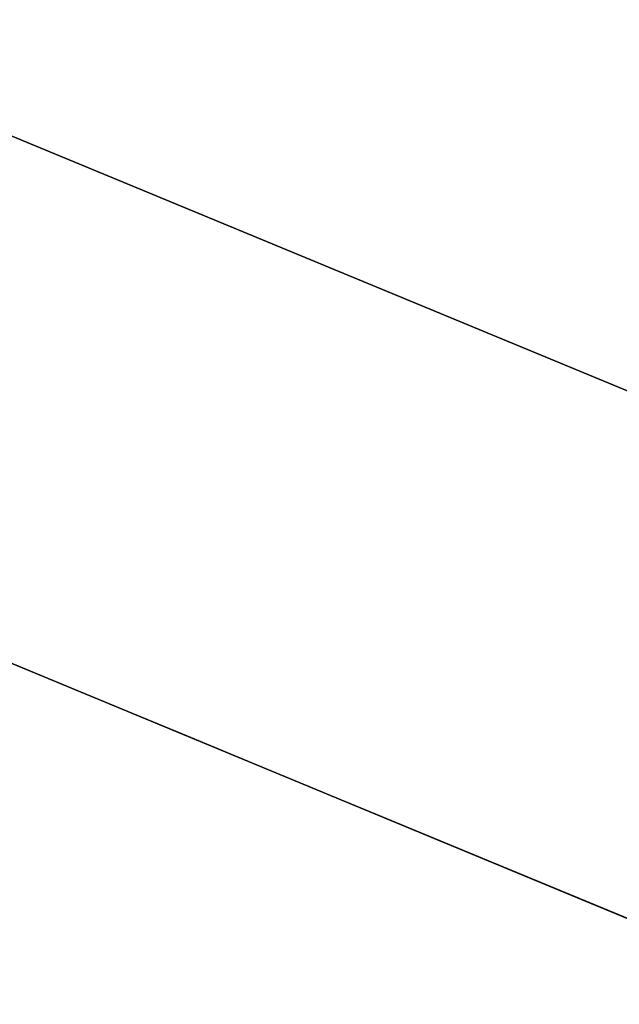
# Model space of a CAD drawing. Extents: x -3378 to 3007, y -425 to 173.
# Tile 243 of 256: x 350.23 to 352.07, y 19.91 to 22.94. Entities that reach past the tile are written whole.
import ezdxf

# ---------------------------------------------------------------- set-up
doc = ezdxf.new("R2010")
doc.units = 0
doc.layers.add('PREDEFINITO', color=7, linetype='CONTINUOUS')

msp = doc.modelspace()

# ---------------------------------------------------------------- linework, layer by layer
at = {"layer": 'PREDEFINITO'}
for p, q in [((349.9402, 22.6893, 2061.4585), (382.2066, 9.3241, 2061.4585)), ((349.9402, 22.6893, 1614.3754), (382.2066, 9.3241, 1614.3754)), ((382.2066, 9.3241, 2285), (349.9402, 22.6893, 2285)), ((381.6325, 7.9383, 2286.5), (349.2968, 21.3322, 2286.5)), ((381.6325, 7.9383, 2283.5), (349.2968, 21.3322, 2283.5)), ((349.2968, 21.3322, 2062.9585), (381.6325, 7.9383, 2062.9585)), ((349.2968, 21.3322, 2059.9585), (381.6325, 7.9383, 2059.9585)), ((349.2968, 21.3322, 1612.8754), (381.6325, 7.9383, 1612.8754)), ((349.2968, 21.3322, 1615.8754), (381.6325, 7.9383, 1615.8754)), ((349.2968, 21.3322, 1829.9169), (364.5365, 15.0197, 1829.9169)), ((349.2968, 21.3322, 1845.9169), (364.5365, 15.0197, 1845.9169)), ((349.2968, 21.3322, 2254), (364.5365, 15.0197, 2254)), ((349.2968, 21.3322, 2270), (364.5365, 15.0197, 2270)), ((349.2968, 21.3322, 1405.8339), (364.5365, 15.0197, 1405.8339)), ((349.2968, 21.3322, 1421.8339), (364.5365, 15.0197, 1421.8339))]:
    msp.add_line(p, q, dxfattribs=at)
at = {"layer": 'PREDEFINITO', "extrusion": (-1.98052e-14, -8.20358e-15, -1)}
for centre in [(-335.4343, 27.0743, -1255), (-335.4343, 27.0743, -1235), (-335.4343, 27.0743, -1245)]:
    msp.add_circle(centre, 15, dxfattribs=at)
at = {"layer": 'PREDEFINITO'}
for centre in [(335.4343, 27.0743, 1255), (335.4343, 27.0743, 3155), (335.4343, 27.0743, 2205)]:
    msp.add_circle(centre, 15, dxfattribs=at)
at = {"layer": 'PREDEFINITO', "extrusion": (1.98052e-14, 8.20358e-15, -1)}
for centre in [(-335.4343, 27.0743, -3155), (-335.4343, 27.0743, -3175), (-335.4343, 27.0743, -3165)]:
    msp.add_circle(centre, 15, dxfattribs=at)
at = {"layer": 'PREDEFINITO', "extrusion": (-0.382683, -0.92388, -3.55521e-16)}
msp.add_arc((314.5446, 2115, -153.3785), 770, 270, 0, dxfattribs=at)
at = {"layer": 'PREDEFINITO', "extrusion": (-0.382683, -0.92388, 7.11043e-16)}
msp.add_arc((1084.5446, 2295, -153.3785), 770, 90, 180, dxfattribs=at)

doc.saveas('drawing.dxf')
